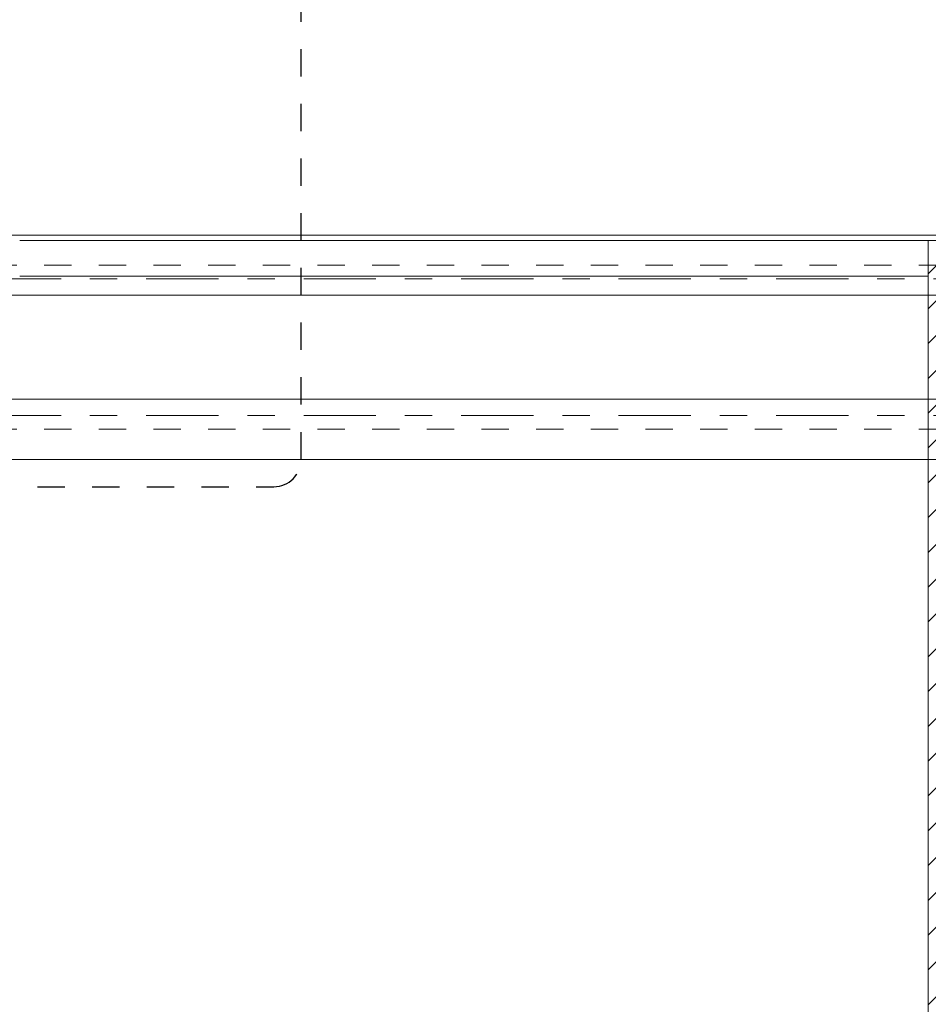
# Model space of a CAD drawing. Header units: metres. Extents: x -3.6 to 84.5, y -11 to 16.8.
# Tile 18 of 34: x 33.1 to 36.4, y 3.2 to 6.8. Entities that reach past the tile are written whole.
import ezdxf

# ---------------------------------------------------------------- set-up
doc = ezdxf.new("R2010")
doc.units = ezdxf.units.M
doc.header["$MEASUREMENT"] = 0
for name, pattern in [('Achse', [0.2, 0.1, -0.05, 0, -0.05]), ('Punktlinie eng', [0.0375, 0.0125, -0.025]), ('Strichlinie doppelt', [0.546806, 0.264583, -0.105833, 0.070556, -0.105833]), ('Wipeout_Contour', [1, 0, -1])]:
    doc.linetypes.add(name, pattern=pattern)
for name, color, linetype in [('208 - Marker.Detail', 7, 'Continuous'), ('451 - Universal.Achsen Raster', 7, 'Continuous'), ('605 - Struktur.Wand Innen', 7, 'Continuous'), ('608 - Struktur.Träger', 7, 'Continuous')]:
    doc.layers.add(name, color=color, linetype=linetype)
pattern_1 = [(45, (0, 0), (-0.0636396, 0.0636396), [])]

msp = doc.modelspace()

# ---------------------------------------------------------------- linework, layer by layer
at = {"layer": '208 - Marker.Detail', "color": 30, "linetype": 'Punktlinie eng', "lineweight": 25, "true_color": 0xff6e00}
msp.add_line((32.755, 5.09), (34.02, 5.09), dxfattribs=at)
msp.add_arc((34.02, 5.19), 0.1, 270, 0, dxfattribs=at)
at = {"layer": '608 - Struktur.Träger', "color": 7, "linetype": 'Continuous', "lineweight": 13}
msp.add_line((0.38, 6.01), (61.88, 6.01), dxfattribs=at)

# ---------------------------------------------------------------- wipeouts: each hides what was drawn before it
at = {"color": 254, "linetype": 'Wipeout_Contour', "lineweight": 0, "ltscale": 141.018421}
msp.add_wipeout([(33.09, 5.86), (36.415, 5.86), (36.415, 5.99), (33.09, 5.99)], dxfattribs=at).dxf.layer = '605 - Struktur.Wand Innen'

# ---------------------------------------------------------------- next in the draw order: linework, layer by layer
at = {"layer": '208 - Marker.Detail', "color": 30, "linetype": 'Punktlinie eng', "lineweight": 25, "true_color": 0xff6e00}
msp.add_line((34.12, 5.19), (34.12, 8.51), dxfattribs=at)
at = {"layer": '605 - Struktur.Wand Innen', "color": 7, "linetype": 'Continuous', "lineweight": 18}
msp.add_line((36.415, 5.99), (36.415, 5.86), dxfattribs=at)
at = {"layer": '605 - Struktur.Wand Innen', "color": 7, "linetype": 'Continuous', "lineweight": 13, "flags": 128}
for points in [[(38.13, 5.99), (33.09, 5.99)], [(33.09, 5.86), (36.415, 5.86)]]:
    msp.add_lwpolyline(points, dxfattribs=at)

# ---------------------------------------------------------------- next in the draw order: wipeouts: each hides what was drawn before it
at = {"color": 254, "linetype": 'Wipeout_Contour', "lineweight": 0, "ltscale": 147.933367}
msp.add_wipeout([(36.59, 5.99), (36.415, 5.99), (36.415, 5.86), (36.59, 5.86)], dxfattribs=at).dxf.layer = '605 - Struktur.Wand Innen'

# ---------------------------------------------------------------- next in the draw order: hatches: boundary and pattern name
at = {"layer": '605 - Struktur.Wand Innen', "linetype": 'Continuous', "lineweight": 0, "true_color": 0x000000}
h = msp.add_hatch(dxfattribs=at)
h.set_pattern_fill('MW_Ziegel_0001', color=18, style=0, pattern_type=2)
h.set_pattern_definition(pattern_1)
h.paths.add_polyline_path([(36.59, 5.99), (36.415, 5.99), (36.415, 5.86), (36.59, 5.86)])

# ---------------------------------------------------------------- next in the draw order: linework, layer by layer
at = {"layer": '605 - Struktur.Wand Innen', "color": 7, "linetype": 'Continuous', "lineweight": 13}
msp.add_line((36.59, 5.99), (36.415, 5.99), dxfattribs=at)
at = {"layer": '608 - Struktur.Träger', "color": 7, "linetype": 'Achse', "lineweight": 9}
msp.add_line((0.38, 5.9), (61.88, 5.9), dxfattribs=at)

# ---------------------------------------------------------------- next in the draw order: wipeouts: each hides what was drawn before it
at = {"color": 254, "linetype": 'Wipeout_Contour', "lineweight": 0, "ltscale": 146.958899}
msp.add_wipeout([(36.59, 0.7), (36.59, 5.86), (36.415, 5.86), (36.415, 0.7)], dxfattribs=at).dxf.layer = '605 - Struktur.Wand Innen'

# ---------------------------------------------------------------- next in the draw order: hatches: boundary and pattern name
at = {"layer": '605 - Struktur.Wand Innen', "linetype": 'Continuous', "lineweight": 0, "true_color": 0x000000}
h = msp.add_hatch(dxfattribs=at)
h.set_pattern_fill('MW_Ziegel_0001', color=18, style=0, pattern_type=2)
h.set_pattern_definition(pattern_1)
h.paths.add_polyline_path([(36.59, 0.7), (36.59, 5.86), (36.415, 5.86), (36.415, 0.7)])

# ---------------------------------------------------------------- next in the draw order: linework, layer by layer
at = {"layer": '451 - Universal.Achsen Raster', "color": 160, "linetype": 'Strichlinie doppelt', "lineweight": 9, "true_color": 0x3232ff}
for p, q in [((64.935, 5.85), (-3.175, 5.85)), ((64.935, 5.35), (-3.175, 5.35))]:
    msp.add_line(p, q, dxfattribs=at)
at = {"layer": '605 - Struktur.Wand Innen', "color": 7, "linetype": 'Continuous', "lineweight": 18}
msp.add_line((36.415, 5.99), (36.415, 5.86), dxfattribs=at)
at = {"layer": '605 - Struktur.Wand Innen', "color": 7, "linetype": 'Continuous', "lineweight": 18, "flags": 128}
msp.add_lwpolyline([(36.415, 5.86), (36.415, 0.7)], dxfattribs=at)
at = {"layer": '608 - Struktur.Träger', "color": 7, "linetype": 'Continuous', "lineweight": 13}
for p, q in [((0.38, 5.79), (61.88, 5.79)), ((0.38, 5.41), (61.88, 5.41)), ((0.38, 5.19), (61.88, 5.19))]:
    msp.add_line(p, q, dxfattribs=at)
at = {"layer": '608 - Struktur.Träger', "color": 7, "linetype": 'Achse', "lineweight": 9}
msp.add_line((0.38, 5.3), (61.88, 5.3), dxfattribs=at)

doc.saveas('drawing.dxf')
